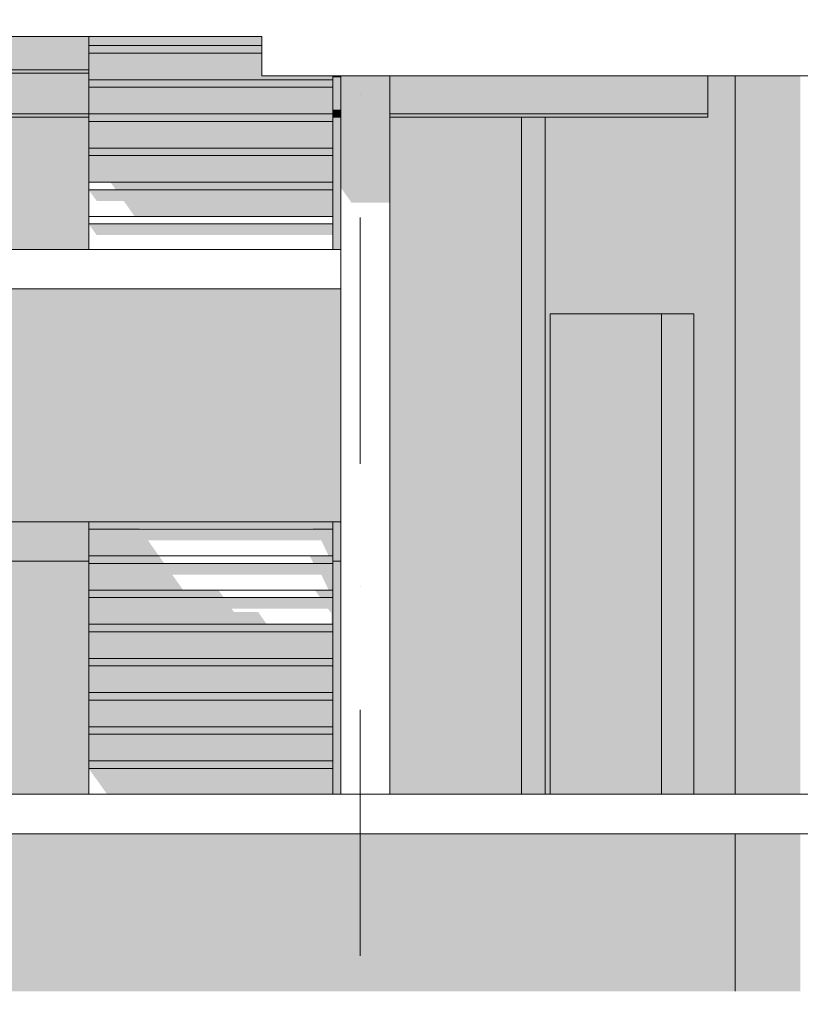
# Model space of a CAD drawing. Header units: millimetres. Extents: x -194 to 1012562, y 0 to 44349.
# Tile 33 of 97: x 61554 to 65518, y 7170 to 12171. Entities that reach past the tile are written whole.
import ezdxf
from ezdxf.enums import TextEntityAlignment as Align

# ---------------------------------------------------------------- set-up
doc = ezdxf.new("R2010")
doc.units = ezdxf.units.MM
doc.header["$MEASUREMENT"] = 0
doc.linetypes.add('streep-punt', pattern=[2500, 1250, -625, 0, -625])
for name, color, linetype in [('21_1 C Buitenwanden', 7, 'Continuous'), ('21_1 C Buitenwanden 2D arcering', 7, 'Continuous'), ('23 Vloeren', 7, 'Continuous'), ('23 Vloeren 2D arcering', 7, 'Continuous'), ('24 Trappen', 7, 'Continuous'), ('24 Trappen 2D arcering', 7, 'Continuous'), ('28 Draagconstructies', 7, 'Continuous'), ('28 Draagconstructies 2D arcering', 7, 'Continuous'), ('New_21_1 C Buitenwanden Ramen', 7, 'Continuous'), ('New_28 Draagconstructies - kolom', 7, 'Continuous'), ('New_28 Draagconstructies - kolom 2D arcering', 7, 'Continuous'), ('New_28 Draagconstructies - ligger', 7, 'Continuous'), ('New_28 Draagconstructies - ligger 2D arcering', 7, 'Continuous'), ('Stramien', 7, 'Continuous')]:
    doc.layers.add(name, color=color, linetype=linetype)
doc.styles.add('GENERATED_STYLE_1', font='arial.ttf')

# ---------------------------------------------------------------- blocks, each defined once
blk = doc.blocks.new('Section Element_12_7', base_point=(76178.8, 8236.6))
at = {"layer": '21_1 C Buitenwanden 2D arcering', "linetype": 'Continuous', "lineweight": 0, "true_color": 0x1e2122}
for points in [[(64247.9, 10676.6), (64247.9, 8236.6), (64812.4, 8236.6), (64812.4, 10676.6)], [(60570.4, 8036.6), (60570.4, 7236.6), (65187.9, 7236.6), (65187.9, 8036.6)]]:
    blk.add_hatch(color=250, dxfattribs=at).paths.add_polyline_path(points)
blk = doc.blocks.new('Section Element_36_7', base_point=(76178.8, 8236.6))
at = {"layer": '23 Vloeren', "color": 3, "linetype": 'Continuous', "lineweight": 0}
for p, q in [((72733.1, 8236.6), (56162.9, 8236.6)), ((72733.1, 8036.6), (56162.9, 8036.6))]:
    blk.add_line(p, q, dxfattribs=at)
blk = doc.blocks.new('Section Element_129_7', base_point=(76178.8, 8236.6))
at = {"layer": '21_1 C Buitenwanden 2D arcering', "linetype": 'Continuous', "lineweight": 0, "true_color": 0x1e2122}
for points in [[(65517.9, 11886.6), (65187.9, 11886.6), (65187.9, 8236.6), (65517.9, 8236.6)], [(65517.9, 7236.6), (65517.9, 8036.6), (65187.9, 8036.6), (65187.9, 7236.6)]]:
    blk.add_hatch(color=250, dxfattribs=at).paths.add_polyline_path(points)
at = {"layer": '21_1 C Buitenwanden', "color": 2, "linetype": 'Continuous', "lineweight": 0}
for p, q in [((65187.9, 8236.6), (65187.9, 11886.6)), ((65187.9, 7236.6), (65187.9, 8036.6))]:
    blk.add_line(p, q, dxfattribs=at)
blk = doc.blocks.new('Section Element_160_7', base_point=(76178.8, 8236.6))
at = {"layer": '23 Vloeren', "color": 2, "linetype": 'Continuous', "lineweight": 0}
blk.add_line((62782.9, 12086.6), (56162.9, 12086.6), dxfattribs=at)
blk = doc.blocks.new('Section Element_170_7', base_point=(76178.8, 8236.6))
at = {"layer": '21_1 C Buitenwanden 2D arcering', "linetype": 'Continuous', "lineweight": 0, "true_color": 0x1e2122}
blk.add_hatch(color=250, dxfattribs=at).paths.add_polyline_path([(63184.2, 11886.6), (63184.2, 11319.1), (63238.4, 11242.4), (63434.2, 11242.4), (63434.2, 11886.6)])
at = {"layer": '21_1 C Buitenwanden', "color": 2, "linetype": 'Continuous', "lineweight": 0}
for p, q in [((63184.2, 8236.6), (63184.2, 11886.6)), ((63434.2, 11886.6), (63434.2, 8236.6))]:
    blk.add_line(p, q, dxfattribs=at)
blk = doc.blocks.new('Section Element_194_7', base_point=(76178.8, 8236.6))
at = {"layer": '21_1 C Buitenwanden 2D arcering', "linetype": 'Continuous', "lineweight": 0, "true_color": 0x1e2122}
for points in [[(61241.9, 12086.6), (61241.9, 11916.6), (61904.2, 11916.6), (61904.2, 12086.6)], [(64222.9, 11676.6), (64222.9, 8236.6), (64247.9, 8236.6), (64247.9, 10676.6), (64977.9, 10676.6), (64977.9, 8236.6), (65187.9, 8236.6), (65187.9, 11886.6), (65047.9, 11886.6), (65047.9, 11676.6)], [(61241.9, 11003.6), (61904.2, 11003.6), (61904.2, 11676.6), (61241.9, 11676.6)], [(63144.2, 11003.6), (63184.2, 11003.6), (63184.2, 11676.6), (63144.2, 11676.6)], [(63434.2, 11676.6), (63434.2, 8236.6), (64102.9, 8236.6), (64102.9, 11676.6)], [(61462.8, 9620.6), (63184.2, 9620.6), (63184.2, 10803.6), (61462.8, 10803.6)], [(61241.9, 9420.6), (61241.9, 8236.6), (61904.2, 8236.6), (61904.2, 9420.6)], [(63184.2, 9420.6), (63144.2, 9420.6), (63144.2, 8236.6), (63184.2, 8236.6)]]:
    blk.add_hatch(color=250, dxfattribs=at).paths.add_polyline_path(points)
at = {"layer": '21_1 C Buitenwanden', "color": 2, "linetype": 'Continuous', "lineweight": 0}
for p, q in [((61241.9, 12086.6), (61241.9, 11916.6)), ((61241.9, 11676.6), (61241.9, 11003.6)), ((61241.9, 9420.6), (61241.9, 8236.6))]:
    blk.add_line(p, q, dxfattribs=at)
blk = doc.blocks.new('Section Element_211_7', base_point=(76178.8, 8236.6))
at = {"layer": '24 Trappen 2D arcering', "linetype": 'Continuous', "lineweight": 0, "true_color": 0x1e2122}
blk.add_hatch(color=250, dxfattribs=at).paths.add_polyline_path([(63144.2, 11134.1), (61904.2, 11134.1), (61944.2, 11077.5), (63144.2, 11077.5)])
at = {"layer": '24 Trappen', "color": 9, "linetype": 'Continuous', "lineweight": 0}
for p, q in [((61904.2, 11003.6), (61904.2, 11134.1)), ((63144.2, 11003.6), (63144.2, 11134.1))]:
    blk.add_line(p, q, dxfattribs=at)
blk = doc.blocks.new('Section Element_212_7', base_point=(76178.8, 8236.6))
at = {"layer": '24 Trappen', "color": 9, "linetype": 'Continuous', "lineweight": 0}
for p, q in [((61904.2, 11172.1), (63144.2, 11172.1)), ((61904.2, 11134.1), (61904.2, 11172.1)), ((63144.2, 11134.1), (63144.2, 11172.1)), ((61904.2, 11134.1), (63144.2, 11134.1))]:
    blk.add_line(p, q, dxfattribs=at)
blk = doc.blocks.new('Section Element_213_7', base_point=(76178.8, 8236.6))
at = {"layer": '24 Trappen 2D arcering', "linetype": 'Continuous', "lineweight": 0, "true_color": 0x1e2122}
blk.add_hatch(color=250, dxfattribs=at).paths.add_polyline_path([(63144.2, 11307.6), (61904.2, 11307.6), (61944.2, 11251), (62081.8, 11251), (62137.6, 11172.1), (63144.2, 11172.1)])
at = {"layer": '24 Trappen', "color": 9, "linetype": 'Continuous', "lineweight": 0}
for p, q in [((61904.2, 11172.1), (61904.2, 11307.6)), ((63144.2, 11172.1), (63144.2, 11307.6))]:
    blk.add_line(p, q, dxfattribs=at)
blk = doc.blocks.new('Section Element_214_7', base_point=(76178.8, 8236.6))
at = {"layer": '24 Trappen 2D arcering', "linetype": 'Continuous', "lineweight": 0, "true_color": 0x1e2122}
blk.add_hatch(color=250, dxfattribs=at).paths.add_polyline_path([(62015, 11345.6), (62041.8, 11307.6), (63144.2, 11307.6), (63144.2, 11345.6)])
at = {"layer": '24 Trappen', "color": 9, "linetype": 'Continuous', "lineweight": 0}
for p, q in [((61904.2, 11345.6), (63144.2, 11345.6)), ((61904.2, 11307.6), (61904.2, 11345.6)), ((61904.2, 11307.6), (63144.2, 11307.6)), ((63144.2, 11307.6), (63144.2, 11345.6))]:
    blk.add_line(p, q, dxfattribs=at)
blk = doc.blocks.new('Section Element_215_7', base_point=(76178.8, 8236.6))
at = {"layer": '24 Trappen 2D arcering', "linetype": 'Continuous', "lineweight": 0, "true_color": 0x1e2122}
blk.add_hatch(color=250, dxfattribs=at).paths.add_polyline_path([(63144.2, 11345.6), (63144.2, 11481.1), (61904.2, 11481.1), (61904.2, 11345.6)])
at = {"layer": '24 Trappen', "color": 9, "linetype": 'Continuous', "lineweight": 0}
for p, q in [((61904.2, 11345.6), (61904.2, 11481.1)), ((63144.2, 11345.6), (63144.2, 11481.1))]:
    blk.add_line(p, q, dxfattribs=at)
blk = doc.blocks.new('Section Element_216_7', base_point=(76178.8, 8236.6))
at = {"layer": '24 Trappen 2D arcering', "linetype": 'Continuous', "lineweight": 0, "true_color": 0x1e2122}
blk.add_hatch(color=250, dxfattribs=at).paths.add_polyline_path([(61904.2, 11481.1), (63144.2, 11481.1), (63144.2, 11519.1), (61904.2, 11519.1)])
at = {"layer": '24 Trappen', "color": 9, "linetype": 'Continuous', "lineweight": 0}
for p, q in [((61904.2, 11519.1), (63144.2, 11519.1)), ((61904.2, 11481.1), (61904.2, 11519.1)), ((63144.2, 11481.1), (63144.2, 11519.1)), ((61904.2, 11481.1), (63144.2, 11481.1))]:
    blk.add_line(p, q, dxfattribs=at)
blk = doc.blocks.new('Section Element_217_7', base_point=(76178.8, 8236.6))
at = {"layer": '24 Trappen 2D arcering', "linetype": 'Continuous', "lineweight": 0, "true_color": 0x1e2122}
blk.add_hatch(color=250, dxfattribs=at).paths.add_polyline_path([(63144.2, 11519.1), (63144.2, 11654.6), (61904.2, 11654.6), (61904.2, 11519.1)])
at = {"layer": '24 Trappen', "color": 9, "linetype": 'Continuous', "lineweight": 0}
for p, q in [((61904.2, 11519.1), (61904.2, 11654.6)), ((63144.2, 11519.1), (63144.2, 11654.6))]:
    blk.add_line(p, q, dxfattribs=at)
blk = doc.blocks.new('Section Element_218_7', base_point=(76178.8, 8236.6))
at = {"layer": '24 Trappen 2D arcering', "linetype": 'Continuous', "lineweight": 0, "true_color": 0x1e2122}
blk.add_hatch(color=250, dxfattribs=at).paths.add_polyline_path([(61904.2, 11654.6), (63144.2, 11654.6), (63144.2, 11692.6), (61904.2, 11692.6)])
at = {"layer": '24 Trappen', "color": 9, "linetype": 'Continuous', "lineweight": 0}
for p, q in [((61904.2, 11692.6), (63144.2, 11692.6)), ((61904.2, 11654.6), (61904.2, 11692.6)), ((61904.2, 11654.6), (63144.2, 11654.6)), ((63144.2, 11654.6), (63144.2, 11692.6))]:
    blk.add_line(p, q, dxfattribs=at)
blk = doc.blocks.new('Section Element_219_7', base_point=(76178.8, 8236.6))
at = {"layer": '24 Trappen 2D arcering', "linetype": 'Continuous', "lineweight": 0, "true_color": 0x1e2122}
blk.add_hatch(color=250, dxfattribs=at).paths.add_polyline_path([(63144.2, 11692.6), (63144.2, 11828.1), (61904.2, 11828.1), (61904.2, 11692.6)])
at = {"layer": '24 Trappen', "color": 9, "linetype": 'Continuous', "lineweight": 0}
for p, q in [((61904.2, 11692.6), (61904.2, 11828.1)), ((63144.2, 11692.6), (63144.2, 11828.1))]:
    blk.add_line(p, q, dxfattribs=at)
blk = doc.blocks.new('Section Element_220_7', base_point=(76178.8, 8236.6))
at = {"layer": '24 Trappen 2D arcering', "linetype": 'Continuous', "lineweight": 0, "true_color": 0x1e2122}
blk.add_hatch(color=250, dxfattribs=at).paths.add_polyline_path([(61904.2, 11828.1), (63144.2, 11828.1), (63144.2, 11866.1), (61904.2, 11866.1)])
at = {"layer": '24 Trappen', "color": 9, "linetype": 'Continuous', "lineweight": 0}
for p, q in [((61904.2, 11866.1), (63144.2, 11866.1)), ((61904.2, 11828.1), (61904.2, 11866.1)), ((63144.2, 11828.1), (63144.2, 11866.1)), ((61904.2, 11828.1), (63144.2, 11828.1))]:
    blk.add_line(p, q, dxfattribs=at)
blk = doc.blocks.new('Section Element_221_7', base_point=(76178.8, 8236.6))
at = {"layer": '24 Trappen 2D arcering', "linetype": 'Continuous', "lineweight": 0, "true_color": 0x1e2122}
blk.add_hatch(color=250, dxfattribs=at).paths.add_polyline_path([(61904.2, 11866.1), (63144.2, 11866.1), (63144.2, 11886.6), (62782.9, 11886.6), (62782.9, 12001.6), (61904.2, 12001.6)])
at = {"layer": '24 Trappen', "color": 9, "linetype": 'Continuous', "lineweight": 0}
for p, q in [((61904.2, 11866.1), (61904.2, 12001.6)), ((63144.2, 11866.1), (63144.2, 11886.6))]:
    blk.add_line(p, q, dxfattribs=at)
blk = doc.blocks.new('Section Element_222_7', base_point=(76178.8, 8236.6))
at = {"layer": '24 Trappen 2D arcering', "linetype": 'Continuous', "lineweight": 0, "true_color": 0x1e2122}
blk.add_hatch(color=250, dxfattribs=at).paths.add_polyline_path([(61904.2, 12001.6), (62782.9, 12001.6), (62782.9, 12039.6), (61904.2, 12039.6)])
at = {"layer": '24 Trappen', "color": 9, "linetype": 'Continuous', "lineweight": 0}
for p, q in [((61904.2, 12039.6), (62782.9, 12039.6)), ((61904.2, 12001.6), (61904.2, 12039.6)), ((61904.2, 12001.6), (62782.9, 12001.6))]:
    blk.add_line(p, q, dxfattribs=at)
blk = doc.blocks.new('Section Element_223_7', base_point=(76178.8, 8236.6))
at = {"layer": '24 Trappen 2D arcering', "linetype": 'Continuous', "lineweight": 0, "true_color": 0x1e2122}
blk.add_hatch(color=250, dxfattribs=at).paths.add_polyline_path([(61904.2, 12086.6), (61904.2, 12039.6), (62782.9, 12039.6), (62782.9, 12086.6)])
at = {"layer": '24 Trappen', "color": 9, "linetype": 'Continuous', "lineweight": 0}
blk.add_line((61904.2, 12039.6), (61904.2, 12086.6), dxfattribs=at)
blk = doc.blocks.new('Section Element_241_7', base_point=(76178.8, 8236.6))
at = {"layer": '23 Vloeren 2D arcering', "linetype": 'Continuous', "lineweight": 0, "true_color": 0x1e2122}
for points in [[(60182.8, 9420.6), (61462.8, 9420.6), (61462.8, 9515.6), (60222.8, 9515.6), (60222.8, 9567.2), (60222.8, 9620.6), (60182.8, 9620.6)], [(61462.8, 9620.6), (61462.8, 9420.6), (61904.2, 9420.6), (61904.2, 9620.6)], [(63144.2, 9582.6), (63144.2, 9420.6), (63184.2, 9420.6), (63184.2, 9620.6), (63144.2, 9620.6)]]:
    blk.add_hatch(color=250, dxfattribs=at).paths.add_polyline_path(points)
at = {"layer": '23 Vloeren', "color": 1, "linetype": 'Continuous', "lineweight": 0}
for p, q in [((60182.8, 9620.6), (60222.8, 9620.6)), ((60182.8, 9420.6), (60182.8, 9620.6)), ((61462.8, 9620.6), (61904.2, 9620.6)), ((63144.2, 9620.6), (63184.2, 9620.6)), ((61462.8, 9420.6), (61462.8, 9515.6)), ((60182.8, 9420.6), (61462.8, 9420.6)), ((61462.8, 9420.6), (61904.2, 9420.6)), ((63144.2, 9420.6), (63184.2, 9420.6))]:
    blk.add_line(p, q, dxfattribs=at)
blk = doc.blocks.new('Section Element_242_7', base_point=(76178.8, 8236.6))
at = {"layer": '23 Vloeren', "color": 1, "linetype": 'Continuous', "lineweight": 0}
for p, q in [((60182.8, 11003.6), (63184.2, 11003.6)), ((60182.8, 10803.6), (60182.8, 11003.6)), ((60182.8, 10803.6), (63184.2, 10803.6))]:
    blk.add_line(p, q, dxfattribs=at)
blk = doc.blocks.new('Section Element_243_7', base_point=(76178.8, 8236.6))
at = {"layer": '24 Trappen 2D arcering', "linetype": 'Continuous', "lineweight": 0, "true_color": 0x1e2122}
blk.add_hatch(color=250, dxfattribs=at).paths.add_polyline_path([(61904.2, 8368.1), (61944.2, 8311.5), (61945, 8311.5), (61998, 8236.6), (63144.2, 8236.6), (63144.2, 8368.1)])
at = {"layer": '24 Trappen', "color": 9, "linetype": 'Continuous', "lineweight": 0}
for p, q in [((61904.2, 8236.6), (61904.2, 8368.1)), ((63144.2, 8236.6), (63144.2, 8368.1))]:
    blk.add_line(p, q, dxfattribs=at)
blk = doc.blocks.new('Section Element_244_7', base_point=(76178.8, 8236.6))
at = {"layer": '24 Trappen 2D arcering', "linetype": 'Continuous', "lineweight": 0, "true_color": 0x1e2122}
blk.add_hatch(color=250, dxfattribs=at).paths.add_polyline_path([(63144.2, 8406.1), (61904.2, 8406.1), (61904.2, 8369.3), (61905, 8368.1), (63144.2, 8368.1)])
at = {"layer": '24 Trappen', "color": 9, "linetype": 'Continuous', "lineweight": 0}
for p, q in [((61904.2, 8406.1), (63144.2, 8406.1)), ((61904.2, 8368.1), (61904.2, 8406.1)), ((63144.2, 8368.1), (63144.2, 8406.1)), ((61904.2, 8368.1), (63144.2, 8368.1))]:
    blk.add_line(p, q, dxfattribs=at)
blk = doc.blocks.new('Section Element_245_7', base_point=(76178.8, 8236.6))
at = {"layer": '24 Trappen 2D arcering', "linetype": 'Continuous', "lineweight": 0, "true_color": 0x1e2122}
blk.add_hatch(color=250, dxfattribs=at).paths.add_polyline_path([(63144.2, 8406.1), (63144.2, 8541.6), (61904.2, 8541.6), (61904.2, 8406.1)])
at = {"layer": '24 Trappen', "color": 9, "linetype": 'Continuous', "lineweight": 0}
for p, q in [((61904.2, 8406.1), (61904.2, 8541.6)), ((63144.2, 8406.1), (63144.2, 8541.6))]:
    blk.add_line(p, q, dxfattribs=at)
blk = doc.blocks.new('Section Element_246_7', base_point=(76178.8, 8236.6))
at = {"layer": '24 Trappen 2D arcering', "linetype": 'Continuous', "lineweight": 0, "true_color": 0x1e2122}
blk.add_hatch(color=250, dxfattribs=at).paths.add_polyline_path([(61904.2, 8541.6), (63144.2, 8541.6), (63144.2, 8579.6), (61904.2, 8579.6)])
at = {"layer": '24 Trappen', "color": 9, "linetype": 'Continuous', "lineweight": 0}
for p, q in [((61904.2, 8579.6), (63144.2, 8579.6)), ((61904.2, 8541.6), (61904.2, 8579.6)), ((63144.2, 8541.6), (63144.2, 8579.6)), ((61904.2, 8541.6), (63144.2, 8541.6))]:
    blk.add_line(p, q, dxfattribs=at)
blk = doc.blocks.new('Section Element_247_7', base_point=(76178.8, 8236.6))
at = {"layer": '24 Trappen 2D arcering', "linetype": 'Continuous', "lineweight": 0, "true_color": 0x1e2122}
blk.add_hatch(color=250, dxfattribs=at).paths.add_polyline_path([(63144.2, 8579.6), (63144.2, 8715.1), (61904.2, 8715.1), (61904.2, 8579.6)])
at = {"layer": '24 Trappen', "color": 9, "linetype": 'Continuous', "lineweight": 0}
for p, q in [((61904.2, 8579.6), (61904.2, 8715.1)), ((63144.2, 8579.6), (63144.2, 8715.1))]:
    blk.add_line(p, q, dxfattribs=at)
blk = doc.blocks.new('Section Element_248_7', base_point=(76178.8, 8236.6))
at = {"layer": '24 Trappen 2D arcering', "linetype": 'Continuous', "lineweight": 0, "true_color": 0x1e2122}
blk.add_hatch(color=250, dxfattribs=at).paths.add_polyline_path([(61904.2, 8715.1), (63144.2, 8715.1), (63144.2, 8753.1), (61904.2, 8753.1)])
at = {"layer": '24 Trappen', "color": 9, "linetype": 'Continuous', "lineweight": 0}
for p, q in [((61904.2, 8753.1), (63144.2, 8753.1)), ((61904.2, 8715.1), (61904.2, 8753.1)), ((63144.2, 8715.1), (63144.2, 8753.1)), ((61904.2, 8715.1), (63144.2, 8715.1))]:
    blk.add_line(p, q, dxfattribs=at)
blk = doc.blocks.new('Section Element_249_7', base_point=(76178.8, 8236.6))
at = {"layer": '24 Trappen 2D arcering', "linetype": 'Continuous', "lineweight": 0, "true_color": 0x1e2122}
blk.add_hatch(color=250, dxfattribs=at).paths.add_polyline_path([(63144.2, 8753.1), (63144.2, 8888.6), (61904.2, 8888.6), (61904.2, 8753.1)])
at = {"layer": '24 Trappen', "color": 9, "linetype": 'Continuous', "lineweight": 0}
for p, q in [((61904.2, 8753.1), (61904.2, 8888.6)), ((63144.2, 8753.1), (63144.2, 8888.6))]:
    blk.add_line(p, q, dxfattribs=at)
blk = doc.blocks.new('Section Element_250_7', base_point=(76178.8, 8236.6))
at = {"layer": '24 Trappen 2D arcering', "linetype": 'Continuous', "lineweight": 0, "true_color": 0x1e2122}
blk.add_hatch(color=250, dxfattribs=at).paths.add_polyline_path([(61904.2, 8888.6), (63144.2, 8888.6), (63144.2, 8926.6), (61904.2, 8926.6)])
at = {"layer": '24 Trappen', "color": 9, "linetype": 'Continuous', "lineweight": 0}
for p, q in [((61904.2, 8926.6), (63144.2, 8926.6)), ((61904.2, 8888.6), (61904.2, 8926.6)), ((63144.2, 8888.6), (63144.2, 8926.6)), ((61904.2, 8888.6), (63144.2, 8888.6))]:
    blk.add_line(p, q, dxfattribs=at)
blk = doc.blocks.new('Section Element_251_7', base_point=(76178.8, 8236.6))
at = {"layer": '24 Trappen 2D arcering', "linetype": 'Continuous', "lineweight": 0, "true_color": 0x1e2122}
blk.add_hatch(color=250, dxfattribs=at).paths.add_polyline_path([(63144.2, 8926.6), (63144.2, 9062.1), (61904.2, 9062.1), (61904.2, 8926.6)])
at = {"layer": '24 Trappen', "color": 9, "linetype": 'Continuous', "lineweight": 0}
for p, q in [((61904.2, 8926.6), (61904.2, 9062.1)), ((63144.2, 8926.6), (63144.2, 9062.1))]:
    blk.add_line(p, q, dxfattribs=at)
blk = doc.blocks.new('Section Element_252_7', base_point=(76178.8, 8236.6))
at = {"layer": '24 Trappen 2D arcering', "linetype": 'Continuous', "lineweight": 0, "true_color": 0x1e2122}
blk.add_hatch(color=250, dxfattribs=at).paths.add_polyline_path([(61904.2, 9062.1), (63144.2, 9062.1), (63144.2, 9100.1), (61904.2, 9100.1)])
at = {"layer": '24 Trappen', "color": 9, "linetype": 'Continuous', "lineweight": 0}
for p, q in [((61904.2, 9100.1), (63144.2, 9100.1)), ((61904.2, 9062.1), (61904.2, 9100.1)), ((61904.2, 9062.1), (63144.2, 9062.1)), ((63144.2, 9062.1), (63144.2, 9100.1))]:
    blk.add_line(p, q, dxfattribs=at)
blk = doc.blocks.new('Section Element_253_7', base_point=(76178.8, 8236.6))
at = {"layer": '24 Trappen 2D arcering', "linetype": 'Continuous', "lineweight": 0, "true_color": 0x1e2122}
blk.add_hatch(color=250, dxfattribs=at).paths.add_polyline_path([(61904.2, 9235.6), (61904.2, 9100.1), (62808.8, 9100.1), (62765.1, 9161.9), (62642.4, 9161.9), (62630.3, 9179), (63120.1, 9179), (63136.6, 9155.7), (63136.6, 9100.1), (63144.2, 9100.1), (63144.2, 9235.6)])
at = {"layer": '24 Trappen', "color": 9, "linetype": 'Continuous', "lineweight": 0}
for p, q in [((61904.2, 9100.1), (61904.2, 9235.6)), ((63144.2, 9100.1), (63144.2, 9235.6))]:
    blk.add_line(p, q, dxfattribs=at)
blk = doc.blocks.new('Section Element_254_7', base_point=(76178.8, 8236.6))
at = {"layer": '24 Trappen 2D arcering', "linetype": 'Continuous', "lineweight": 0, "true_color": 0x1e2122}
for points in [[(61904.2, 9235.6), (62590.3, 9235.6), (62563.5, 9273.6), (61904.2, 9273.6)], [(63144.2, 9273.6), (63053.2, 9273.6), (63080.1, 9235.6), (63144.2, 9235.6)]]:
    blk.add_hatch(color=250, dxfattribs=at).paths.add_polyline_path(points)
at = {"layer": '24 Trappen', "color": 9, "linetype": 'Continuous', "lineweight": 0}
for p, q in [((61904.2, 9273.6), (63144.2, 9273.6)), ((61904.2, 9235.6), (61904.2, 9273.6)), ((63144.2, 9235.6), (63144.2, 9273.6)), ((61904.2, 9235.6), (63144.2, 9235.6))]:
    blk.add_line(p, q, dxfattribs=at)
blk = doc.blocks.new('Section Element_255_7', base_point=(76178.8, 8236.6))
at = {"layer": '24 Trappen 2D arcering', "linetype": 'Continuous', "lineweight": 0, "true_color": 0x1e2122}
blk.add_hatch(color=250, dxfattribs=at).paths.add_polyline_path([(63144.2, 9409.1), (61904.2, 9409.1), (61904.2, 9273.6), (62384.1, 9273.6), (62328.3, 9352.5), (63085.6, 9352.5), (63123.1, 9273.6), (63144.2, 9273.6)])
at = {"layer": '24 Trappen', "color": 9, "linetype": 'Continuous', "lineweight": 0}
for p, q in [((61904.2, 9273.6), (61904.2, 9409.1)), ((63144.2, 9273.6), (63144.2, 9409.1))]:
    blk.add_line(p, q, dxfattribs=at)
blk = doc.blocks.new('Section Element_256_7', base_point=(76178.8, 8236.6))
at = {"layer": '24 Trappen 2D arcering', "linetype": 'Continuous', "lineweight": 0, "true_color": 0x1e2122}
for points in [[(61904.2, 9409.1), (62288.3, 9409.1), (62261.4, 9447.1), (61904.2, 9447.1)], [(63144.2, 9447.1), (63027.6, 9447.1), (63045.6, 9409.1), (63144.2, 9409.1)]]:
    blk.add_hatch(color=250, dxfattribs=at).paths.add_polyline_path(points)
at = {"layer": '24 Trappen', "color": 9, "linetype": 'Continuous', "lineweight": 0}
for p, q in [((61904.2, 9447.1), (63144.2, 9447.1)), ((61904.2, 9409.1), (61904.2, 9447.1)), ((61904.2, 9409.1), (63144.2, 9409.1)), ((63144.2, 9409.1), (63144.2, 9447.1))]:
    blk.add_line(p, q, dxfattribs=at)
blk = doc.blocks.new('Section Element_257_7', base_point=(76178.8, 8236.6))
at = {"layer": '24 Trappen 2D arcering', "linetype": 'Continuous', "lineweight": 0, "true_color": 0x1e2122}
blk.add_hatch(color=250, dxfattribs=at).paths.add_polyline_path([(63144.2, 9582.6), (61904.2, 9582.6), (61904.2, 9447.1), (62261.4, 9447.1), (62205.6, 9526), (63085.6, 9526), (63123.1, 9447.1), (63144.2, 9447.1)])
at = {"layer": '24 Trappen', "color": 9, "linetype": 'Continuous', "lineweight": 0}
for p, q in [((61904.2, 9447.1), (61904.2, 9582.6)), ((63144.2, 9447.1), (63144.2, 9582.6))]:
    blk.add_line(p, q, dxfattribs=at)
blk = doc.blocks.new('Section Element_258_7', base_point=(76178.8, 8236.6))
at = {"layer": '24 Trappen 2D arcering', "linetype": 'Continuous', "lineweight": 0, "true_color": 0x1e2122}
blk.add_hatch(color=250, dxfattribs=at).paths.add_polyline_path([(61904.2, 9620.6), (61904.2, 9582.6), (62165.6, 9582.6), (62160.5, 9589.8), (63042.2, 9589.8), (63045.6, 9582.6), (63144.2, 9582.6), (63144.2, 9620.6)])
at = {"layer": '24 Trappen', "color": 9, "linetype": 'Continuous', "lineweight": 0}
for p, q in [((61904.2, 9620.6), (63144.2, 9620.6)), ((61904.2, 9582.6), (61904.2, 9620.6)), ((63144.2, 9582.6), (63144.2, 9620.6)), ((61904.2, 9582.6), (63144.2, 9582.6))]:
    blk.add_line(p, q, dxfattribs=at)
blk = doc.blocks.new('Section Element_267_7', base_point=(76178.8, 8236.6))
at = {"layer": '28 Draagconstructies 2D arcering', "linetype": 'Continuous', "lineweight": 0, "true_color": 0x1e2122}
blk.add_hatch(color=250, dxfattribs=at).paths.add_polyline_path([(64812.4, 8236.6), (64977.9, 8236.6), (64977.9, 10676.6), (64812.4, 10676.6)])
at = {"layer": '28 Draagconstructies', "color": 1, "linetype": 'Continuous', "lineweight": 0}
blk.add_line((64812.4, 8236.6), (64812.4, 10676.6), dxfattribs=at)
blk = doc.blocks.new('Section Element_282_7', base_point=(76178.8, 8236.6))
at = {"layer": 'New_28 Draagconstructies - ligger 2D arcering', "linetype": 'Continuous', "lineweight": 0, "true_color": 0x1e2122}
for points in [[(60925.4, 11899.6), (61904.2, 11899.6), (61904.2, 11916.6), (60925.4, 11916.6)], [(60925.4, 11899.6), (60925.4, 11896.8), (61904.2, 11896.8), (61904.2, 11899.6)], [(60925.4, 11889.1), (61904.2, 11889.1), (61904.2, 11896.8), (60925.4, 11896.8)], [(60925.4, 11878.6), (61904.2, 11878.6), (61904.2, 11889.1), (60925.4, 11889.1)], [(61904.2, 11878.6), (60925.4, 11878.6), (60925.4, 11714.6), (61904.2, 11714.6)], [(63184.2, 11886.6), (63144.2, 11886.6), (63144.2, 11878.6), (63184.2, 11878.6)], [(63144.2, 11714.6), (63184.2, 11714.6), (63184.2, 11878.6), (63144.2, 11878.6)], [(65047.9, 11886.6), (63434.2, 11886.6), (63434.2, 11878.6), (65047.9, 11878.6)], [(65047.9, 11878.6), (63434.2, 11878.6), (63434.2, 11714.6), (65047.9, 11714.6)], [(61904.2, 11714.6), (60925.4, 11714.6), (60925.4, 11704.1), (61904.2, 11704.1)], [(60925.4, 11704.1), (60925.4, 11696.4), (61904.2, 11696.4), (61904.2, 11704.1)], [(63144.2, 11704.1), (63184.2, 11704.1), (63184.2, 11714.6), (63144.2, 11714.6)], [(63144.2, 11696.4), (63184.2, 11696.4), (63184.2, 11704.1), (63144.2, 11704.1)], [(63434.2, 11704.1), (65047.9, 11704.1), (65047.9, 11714.6), (63434.2, 11714.6)], [(65047.9, 11704.1), (63434.2, 11704.1), (63434.2, 11696.4), (65047.9, 11696.4)], [(60925.4, 11693.6), (61904.2, 11693.6), (61904.2, 11696.4), (60925.4, 11696.4)], [(61904.2, 11693.6), (60925.4, 11693.6), (60925.4, 11676.6), (61904.2, 11676.6)], [(63144.2, 11696.4), (63144.2, 11693.6), (63184.2, 11693.6), (63184.2, 11696.4)], [(63144.2, 11676.6), (63184.2, 11676.6), (63184.2, 11693.6), (63144.2, 11693.6)], [(65047.9, 11696.4), (63434.2, 11696.4), (63434.2, 11693.6), (65047.9, 11693.6)], [(65047.9, 11693.6), (63434.2, 11693.6), (63434.2, 11676.6), (65047.9, 11676.6)]]:
    blk.add_hatch(color=250, dxfattribs=at).paths.add_polyline_path(points)
at = {"layer": 'New_28 Draagconstructies - ligger', "color": 1, "linetype": 'Continuous', "lineweight": 0}
for p, q in [((61904.2, 11916.6), (60925.4, 11916.6)), ((61904.2, 11899.6), (60925.4, 11899.6)), ((65047.9, 11886.6), (65047.9, 11878.6)), ((65047.9, 11878.6), (65047.9, 11714.6)), ((65047.9, 11714.6), (65047.9, 11704.1)), ((65047.9, 11704.1), (65047.9, 11696.4)), ((61904.2, 11693.6), (60925.4, 11693.6)), ((61904.2, 11676.6), (60925.4, 11676.6)), ((63184.2, 11693.6), (63144.2, 11693.6)), ((63184.2, 11676.6), (63144.2, 11676.6)), ((65047.9, 11693.6), (63434.2, 11693.6)), ((65047.9, 11676.6), (63434.2, 11676.6)), ((65047.9, 11696.4), (65047.9, 11693.6)), ((65047.9, 11693.6), (65047.9, 11676.6))]:
    blk.add_line(p, q, dxfattribs=at)
blk = doc.blocks.new('Section Element_289_7', base_point=(76178.8, 8236.6))
at = {"layer": 'New_21_1 C Buitenwanden Ramen', "color": 2, "linetype": 'Continuous', "lineweight": 0}
for p, q in [((64247.9, 10676.6), (64977.9, 10676.6)), ((64247.9, 8236.6), (64247.9, 10676.6)), ((64977.9, 10676.6), (64977.9, 8236.6))]:
    blk.add_line(p, q, dxfattribs=at)
blk = doc.blocks.new('Section Element_648_7', base_point=(76178.8, 8236.6))
at = {"layer": '23 Vloeren', "color": 2, "linetype": 'Continuous', "lineweight": 0}
for p, q in [((62782.9, 12086.6), (62782.9, 11886.6)), ((66232.9, 12086.6), (66232.9, 11886.6)), ((66232.9, 11886.6), (62782.9, 11886.6))]:
    blk.add_line(p, q, dxfattribs=at)
blk = doc.blocks.new('Section Element_662_7', base_point=(76178.8, 8236.6))
at = {"layer": 'New_28 Draagconstructies - kolom 2D arcering', "linetype": 'Continuous', "lineweight": 0, "true_color": 0x1e2122}
for points in [[(64108.7, 8236.6), (64108.7, 11676.6), (64102.9, 11676.6), (64102.9, 8236.6)], [(64122.9, 8236.6), (64122.9, 11676.6), (64108.7, 11676.6), (64108.7, 8236.6)], [(64202.9, 8236.6), (64202.9, 11676.6), (64122.9, 11676.6), (64122.9, 8236.6)], [(64217, 8236.6), (64217, 11676.6), (64202.9, 11676.6), (64202.9, 8236.6)], [(64222.9, 8236.6), (64222.9, 11676.6), (64217, 11676.6), (64217, 8236.6)]]:
    blk.add_hatch(color=250, dxfattribs=at).paths.add_polyline_path(points)
at = {"layer": 'New_28 Draagconstructies - kolom', "color": 1, "linetype": 'Continuous', "lineweight": 0}
for p, q in [((64102.9, 8236.6), (64102.9, 11676.6)), ((64222.9, 8236.6), (64222.9, 11676.6))]:
    blk.add_line(p, q, dxfattribs=at)
blk = doc.blocks.new('Standard grid marker[10]_7', base_point=(63282.9, 34666.6))
at = {"layer": 'Stramien', "color": 1, "linetype": 'streep-punt', "lineweight": 0}
blk.add_line((63282.9, 33666.6), (63282.9, 4836.6), dxfattribs=at)
at = {"layer": 'Stramien', "color": 2, "lineweight": 0, "style": 'GENERATED_STYLE_1'}
blk.add_attdef('AC_MarkerText_1', text='', height=350, rotation=360, dxfattribs=at).set_placement((63282.9, 3511.6), align=Align.TOP_CENTER)

msp = doc.modelspace()

# ---------------------------------------------------------------- block references
at = {"layer": '21_1 C Buitenwanden', "lineweight": 0}
for name in ['Section Element_194_7', 'Section Element_170_7', 'Section Element_129_7', 'Section Element_12_7']:
    msp.add_blockref(name, (76178.8, 8236.6), dxfattribs=at)
at = {"layer": '23 Vloeren', "lineweight": 0}
for name in ['Section Element_160_7', 'Section Element_648_7', 'Section Element_242_7', 'Section Element_241_7', 'Section Element_36_7']:
    msp.add_blockref(name, (76178.8, 8236.6), dxfattribs=at)
at = {"layer": '24 Trappen', "lineweight": 0}
for name in ['Section Element_223_7', 'Section Element_222_7', 'Section Element_221_7', 'Section Element_220_7', 'Section Element_219_7', 'Section Element_218_7', 'Section Element_217_7', 'Section Element_216_7', 'Section Element_215_7', 'Section Element_214_7', 'Section Element_213_7', 'Section Element_212_7', 'Section Element_211_7', 'Section Element_258_7', 'Section Element_257_7', 'Section Element_256_7', 'Section Element_255_7', 'Section Element_254_7', 'Section Element_253_7', 'Section Element_252_7', 'Section Element_251_7', 'Section Element_250_7', 'Section Element_249_7', 'Section Element_248_7', 'Section Element_247_7', 'Section Element_246_7', 'Section Element_245_7', 'Section Element_244_7', 'Section Element_243_7']:
    msp.add_blockref(name, (76178.8, 8236.6), dxfattribs=at)
at = {"layer": '28 Draagconstructies', "lineweight": 0}
msp.add_blockref('Section Element_267_7', (76178.8, 8236.6), dxfattribs=at)
at = {"layer": 'New_21_1 C Buitenwanden Ramen', "lineweight": 0}
msp.add_blockref('Section Element_289_7', (76178.8, 8236.6), dxfattribs=at)
at = {"layer": 'New_28 Draagconstructies - kolom', "lineweight": 0}
msp.add_blockref('Section Element_662_7', (76178.8, 8236.6), dxfattribs=at)
at = {"layer": 'New_28 Draagconstructies - ligger', "lineweight": 0}
msp.add_blockref('Section Element_282_7', (76178.8, 8236.6), dxfattribs=at)
at = {"layer": 'Stramien', "color": 1, "linetype": 'Continuous', "lineweight": 0}
msp.add_blockref('Standard grid marker[10]_7', (63282.9, 34666.6), dxfattribs=at)

doc.saveas('drawing.dxf')
